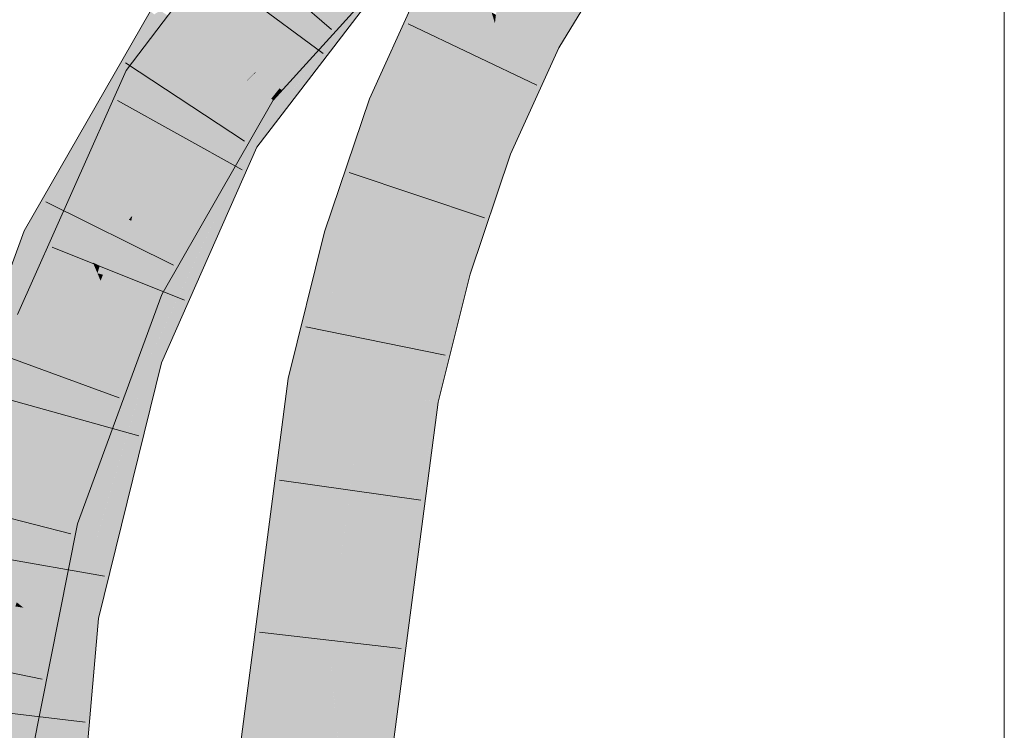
# Model space of a CAD drawing. Extents: x -720 to 300, y 62 to 1162.
# Tile 199 of 256: x 162.65 to 164.27, y 808.23 to 809.4. Entities that reach past the tile are written whole.
import ezdxf

# ---------------------------------------------------------------- set-up
doc = ezdxf.new("R2010")
doc.units = 0
doc.layers.get('0').update_dxf_attribs({"lineweight": 13})
doc.layers.add('E_Detail_Linie_Text_Bem', color=7, linetype='Continuous', lineweight=13)
for name, color, linetype, lineweight, true_color in [('E_Leerrohr 25-A06G93Y08I', 7, 'Continuous', 9, 0xff8000), ('E_Leerrohr 25-Shading', 7, 'Continuous', 9, 0xff8000), ('E_Leerrohr 32-A06G93Y28I', 7, 'Continuous', 9, 0x00b300), ('E_Leerrohr 32-Shading', 7, 'Continuous', 9, 0x00b300)]:
    doc.layers.add(name, color=color, linetype=linetype, lineweight=lineweight, true_color=true_color)

# ---------------------------------------------------------------- blocks, each defined once
blk = doc.blocks.new('Shading-A06G93SL8I', base_point=(241.4847, 762.55))
at = {"layer": 'E_Leerrohr 25-Shading', "color": 31, "true_color": 0xfabd7f}
for points in [[(163.4755, 809.3841), (163.4996, 809.5342), (163.4312, 809.4075), (163.4346, 809.4284)], [(163.5022, 809.37), (163.5155, 809.4869), (163.4755, 809.3841), (163.4996, 809.5342)], [(163.5155, 809.4869), (163.5022, 809.37), (163.5362, 809.4253)], [(163.2566, 809.2554), (163.3389, 809.2232), (163.3459, 809.4526), (163.4241, 809.4113)], [(163.4295, 809.3934), (163.4241, 809.4113), (163.4051, 809.1973), (163.3389, 809.2232)], [(163.4312, 809.4075), (163.4241, 809.4113), (163.4295, 809.3934)], [(163.4755, 809.3841), (163.4312, 809.4075), (163.463, 809.2833), (163.4295, 809.3934)], [(163.463, 809.2833), (163.4295, 809.3934), (163.4212, 809.191), (163.4051, 809.1973)], [(163.4755, 809.3841), (163.467, 809.3158), (163.5022, 809.37)], [(163.467, 809.3158), (163.463, 809.2833), (163.5022, 809.37)], [(163.1839, 809.0393), (163.2688, 809.0146), (163.2566, 809.2554), (163.3389, 809.2232)], [(163.3389, 809.2232), (163.2688, 809.0146), (163.398, 809.1219), (163.3536, 808.9899)], [(163.3389, 809.2232), (163.398, 809.1219), (163.4051, 809.1973)], [(163.4051, 809.1973), (163.4004, 809.1474), (163.4212, 809.191)], [(163.4004, 809.1474), (163.398, 809.1219), (163.4212, 809.191)], [(163.125, 808.8015), (163.2123, 808.7878), (163.1839, 809.0393), (163.2688, 809.0146)], [(163.2688, 809.0146), (163.2123, 808.7878), (163.3536, 808.9899), (163.2783, 808.7773)], [(163.2783, 808.7773), (163.2996, 808.774), (163.3536, 808.9899)], [(163.0236, 808.0269), (163.1117, 808.02), (163.125, 808.8015), (163.2123, 808.7878)], [(163.2092, 808.5959), (163.2123, 808.7878), (163.1756, 808.5076)], [(163.2783, 808.7773), (163.2123, 808.7878), (163.2092, 808.5959)], [(163.1998, 808.0131), (163.2996, 808.774), (163.2067, 808.4373), (163.2996, 808.774)], [(163.2996, 808.774), (163.2783, 808.7773), (163.2067, 808.4373), (163.2092, 808.5959)], [(163.1566, 808.363), (163.2092, 808.5959), (163.1756, 808.5076)], [(163.1566, 808.363), (163.1658, 808.289), (163.2092, 808.5959), (163.2067, 808.4373)], [(163.1658, 808.289), (163.1998, 808.0131), (163.2067, 808.4373)], [(163.1566, 808.363), (163.1117, 808.02), (163.1886, 808.014)], [(163.1658, 808.289), (163.1566, 808.363), (163.164, 808.2826)], [(163.1886, 808.014), (163.1998, 808.0131), (163.164, 808.2826), (163.1658, 808.289)]]:
    blk.add_solid(points, dxfattribs=at)
at = {"layer": 'E_Leerrohr 25-Shading', "color": 43, "true_color": 0xd7ab7f}
for points in [[(163.5362, 809.4253), (163.5022, 809.37), (163.6246, 809.4995), (163.5346, 809.3528)], [(163.3459, 809.4526), (163.3159, 809.4684), (163.2566, 809.2554), (163.312, 809.4638)], [(163.2566, 809.2554), (163.312, 809.4638), (163.2816, 809.3993), (163.3096, 809.4609)], [(163.2816, 809.3993), (163.2225, 809.2688), (163.239, 809.2623)], [(163.2566, 809.2554), (163.2816, 809.3993), (163.239, 809.2623)], [(163.5022, 809.37), (163.463, 809.2833), (163.4553, 809.1776), (163.4328, 809.1864)], [(163.5022, 809.37), (163.4553, 809.1776), (163.5346, 809.3528)], [(163.463, 809.2833), (163.4212, 809.191), (163.4328, 809.1864)], [(163.1997, 809.1331), (163.2225, 809.2688), (163.1681, 809.0439), (163.2166, 809.2514)], [(163.1933, 809.0671), (163.239, 809.2623), (163.1997, 809.1331), (163.2363, 809.2634)], [(163.2566, 809.2554), (163.239, 809.2623), (163.1933, 809.0671)], [(163.2363, 809.2634), (163.2225, 809.2688), (163.1997, 809.1331)], [(163.2166, 809.2514), (163.1487, 809.0495), (163.1681, 809.0439)], [(163.4328, 809.1864), (163.4212, 809.191), (163.3663, 808.9863), (163.398, 809.1219)], [(163.4328, 809.1864), (163.3663, 808.9863), (163.3848, 808.9809)], [(163.3848, 808.9809), (163.3888, 808.9797), (163.4328, 809.1864), (163.4553, 809.1776)], [(163.1997, 809.1331), (163.1681, 809.0439), (163.1741, 809.0421)], [(163.1839, 809.0393), (163.1997, 809.1331), (163.1741, 809.0421)], [(163.1933, 809.0671), (163.1997, 809.1331), (163.1839, 809.0393)], [(163.398, 809.1219), (163.3536, 808.9899), (163.3663, 808.9863)], [(163.1487, 809.0495), (163.0889, 808.8073), (163.1283, 808.8146), (163.125, 808.8015)], [(163.1487, 809.0495), (163.1283, 808.8146), (163.1681, 809.0439)], [(163.1741, 809.0421), (163.1343, 808.8494), (163.1505, 808.9045), (163.1283, 808.8146)], [(163.1681, 809.0439), (163.1343, 808.8494), (163.1741, 809.0421)], [(163.1741, 809.0421), (163.1505, 808.9045), (163.1789, 809.0407)], [(163.1505, 808.9045), (163.1839, 809.0393), (163.1789, 809.0407)], [(163.3621, 808.9628), (163.3536, 808.9899), (163.3282, 808.7695), (163.2996, 808.774)], [(163.3663, 808.9863), (163.3536, 808.9899), (163.3621, 808.9628)], [(163.3848, 808.9809), (163.3663, 808.9863), (163.3746, 808.923), (163.3621, 808.9628)], [(163.3746, 808.923), (163.3888, 808.9797), (163.3848, 808.9809)], [(163.3746, 808.923), (163.3621, 808.9628), (163.3358, 808.7682), (163.3282, 808.7695)], [(162.9871, 808.0298), (163.0236, 808.0269), (163.0889, 808.8073), (163.125, 808.8015)], [(163.1998, 808.0131), (163.2259, 808.1846), (163.2996, 808.774)], [(163.2996, 808.774), (163.2259, 808.1846), (163.2934, 808.6275)], [(163.2864, 808.4667), (163.3153, 808.7715), (163.2934, 808.6275)], [(163.2864, 808.4667), (163.3179, 808.6587), (163.3153, 808.7715), (163.3282, 808.7695)], [(163.3153, 808.7715), (163.2996, 808.774), (163.2934, 808.6275)], [(163.3358, 808.7682), (163.3282, 808.7695), (163.3096, 808.5685)], [(163.2835, 808.3996), (163.3096, 808.5685), (163.2864, 808.4667), (163.3179, 808.6587)], [(163.2259, 808.1846), (163.2864, 808.4667), (163.2934, 808.6275)], [(163.3096, 808.5685), (163.2835, 808.3996), (163.3022, 808.5123)], [(163.2835, 808.3996), (163.2816, 808.3557), (163.3022, 808.5123)], [(163.2259, 808.1846), (163.2044, 808.0128), (163.2864, 808.4667), (163.2426, 808.1992)], [(163.2426, 808.1992), (163.2835, 808.3996), (163.2864, 808.4667)], [(163.2613, 808.2653), (163.2835, 808.3996), (163.2322, 808.1361), (163.2426, 808.1992)], [(163.2816, 808.3557), (163.2835, 808.3996), (163.2613, 808.2653)], [(163.2816, 808.3557), (163.2322, 808.1361), (163.2363, 808.0103), (163.2119, 808.0121)]]:
    blk.add_solid(points, dxfattribs=at)
at = {"layer": 'E_Leerrohr 32-Shading', "color": 83, "true_color": 0x7fbd7f}
for points in [[(163.0034, 809.4945), (163.0707, 809.6433), (162.8376, 809.306), (163.056, 809.624)], [(163.056, 809.624), (162.8215, 809.3155), (162.8376, 809.306)], [(163.0034, 809.4945), (162.8376, 809.306), (162.8531, 809.2969)], [(163.1093, 809.3353), (163.2425, 809.4906), (163.0461, 809.2795), (163.2267, 809.4809)], [(163.0556, 809.2726), (163.06, 809.2695), (163.2425, 809.4906), (163.2432, 809.491)], [(163.1672, 809.3994), (163.2264, 809.4757), (163.0056, 809.2076), (163.2102, 809.4756)], [(163.0143, 809.2025), (163.0832, 809.2727), (163.2315, 809.4758), (163.2336, 809.4758)], [(163.0143, 809.2025), (163.2315, 809.4758), (163.1672, 809.3994)], [(163.1988, 809.4498), (163.2267, 809.4809), (163.0479, 809.3032), (163.1864, 809.4561)], [(163.2336, 809.4758), (163.0832, 809.2727), (163.2343, 809.4758), (163.1136, 809.3065)], [(163.0461, 809.2795), (163.1988, 809.4498), (163.0342, 809.288), (163.0479, 809.3032)], [(163.185, 809.404), (163.0372, 809.189), (163.2166, 809.424)], [(163.0987, 809.3163), (163.0764, 809.2845), (163.1871, 809.4208), (163.0776, 809.2838)], [(163.2166, 809.4352), (163.1871, 809.4208), (163.0788, 809.283), (163.0776, 809.2838)], [(163.0987, 809.3163), (163.1871, 809.4208), (163.1838, 809.4191)], [(162.7231, 809.1099), (162.8612, 809.413), (162.6939, 809.1217)], [(162.6999, 809.0591), (162.8909, 809.3915), (162.868, 809.4081)], [(162.868, 809.4081), (162.8612, 809.413), (162.7242, 809.1095), (162.7231, 809.1099)], [(162.8909, 809.3915), (162.8991, 809.4005), (162.868, 809.4081), (162.8775, 809.4144)], [(163.0372, 809.189), (163.185, 809.404), (163.1159, 809.3097), (163.1816, 809.4019)], [(163.0143, 809.2025), (163.1672, 809.3994), (163.0056, 809.2076)], [(163.1093, 809.3353), (163.0461, 809.2795), (163.0472, 809.2787)], [(163.0556, 809.2726), (163.1093, 809.3353), (163.0472, 809.2787)], [(162.7744, 809.1199), (162.8215, 809.3155), (162.654, 808.9092), (162.7263, 809.1013)], [(162.8215, 809.3155), (162.7744, 809.1199), (162.8376, 809.306)], [(163.0832, 809.2727), (163.026, 809.1956), (163.1136, 809.3065), (163.032, 809.1921)], [(163.1159, 809.3097), (163.032, 809.1921), (163.0338, 809.191)], [(163.0372, 809.189), (163.1159, 809.3097), (163.0338, 809.191)], [(163.0987, 809.3163), (163.06, 809.2695), (163.0607, 809.269)], [(163.0764, 809.2845), (163.0987, 809.3163), (163.0743, 809.2859)], [(162.7744, 809.1199), (162.8531, 809.2969), (162.8376, 809.306)], [(163.0461, 809.2795), (163.0342, 809.288), (163.0202, 809.2371), (162.8933, 809.0422)], [(163.0472, 809.2787), (163.0461, 809.2795), (163.0206, 809.2377)], [(163.0206, 809.2377), (163.0556, 809.2726), (163.0472, 809.2787)], [(163.0607, 809.269), (163.0639, 809.2666), (163.0743, 809.2859), (163.0764, 809.2845)], [(163.0764, 809.2845), (163.0639, 809.2666), (163.0776, 809.2838)], [(163.0776, 809.2838), (163.0639, 809.2666), (163.0788, 809.283)], [(163.0206, 809.2377), (162.9052, 809.038), (163.0556, 809.2726), (162.9083, 809.0367)], [(162.9456, 809.0828), (163.0556, 809.2726), (162.9125, 809.035), (162.9083, 809.0367)], [(162.9827, 809.1364), (163.0556, 809.2726), (162.9456, 809.0828)], [(163.06, 809.2695), (163.0556, 809.2726), (163, 809.1613), (162.9827, 809.1364)], [(162.9949, 809.1462), (163.0639, 809.2666), (163.0607, 809.269)], [(163.0607, 809.269), (163.06, 809.2695), (163.0134, 809.1807), (163, 809.1613)], [(163.0832, 809.2727), (163.0143, 809.2025), (163.0179, 809.2003)], [(163.026, 809.1956), (163.0832, 809.2727), (163.0179, 809.2003)], [(162.8933, 809.0422), (162.847, 808.9615), (163.0202, 809.2371), (162.851, 808.9597)], [(162.9052, 809.038), (163.0206, 809.2377), (162.9001, 809.04)], [(163.0056, 809.2076), (162.9073, 808.9857), (163.0143, 809.2025)], [(163.0179, 809.2003), (163.0143, 809.2025), (162.9333, 809.0264), (162.9073, 808.9857)], [(163.026, 809.1956), (163.0179, 809.2003), (162.9846, 809.1068), (162.9333, 809.0264)], [(163.026, 809.1956), (162.9846, 809.1068), (163.032, 809.1921), (163.0159, 809.1557)], [(163, 809.1613), (162.8915, 808.9659), (163.0134, 809.1807), (162.9949, 809.1462)], [(163.0245, 809.1693), (162.997, 809.1049), (163.0372, 809.189), (162.9578, 809.0098)], [(163.032, 809.1921), (163.0159, 809.1557), (163.0338, 809.191), (163.0245, 809.1693)], [(163.0245, 809.1693), (163.0372, 809.189), (163.0338, 809.191)], [(162.9827, 809.1364), (162.8915, 808.9659), (163, 809.1613)], [(163.0159, 809.1557), (162.9736, 809.0607), (163.0245, 809.1693), (162.9866, 809.0854)], [(163.0245, 809.1693), (162.9866, 809.0854), (162.9981, 809.1073)], [(162.9736, 809.0607), (163.0159, 809.1557), (162.8783, 808.8788), (162.9846, 809.1068)], [(162.8915, 808.9659), (162.9827, 809.1364), (162.8694, 808.9512), (162.9456, 809.0828)], [(162.6999, 809.0591), (162.7231, 809.1099), (162.6533, 809.051), (162.6939, 809.1217)], [(162.7744, 809.1199), (162.654, 808.9092), (162.6773, 808.9013)], [(162.7263, 809.1013), (162.6427, 808.913), (162.654, 808.9092)], [(162.7231, 809.1099), (162.6999, 809.0591), (162.7242, 809.1095)], [(162.8449, 808.8448), (162.8782, 808.8787), (162.9333, 809.0264), (162.9846, 809.1068)], [(162.9866, 809.0854), (162.9215, 808.9279), (162.9981, 809.1073)], [(162.997, 809.1049), (162.9215, 808.9279), (162.9578, 809.0098)], [(162.9866, 809.0854), (162.8735, 808.8352), (162.9215, 808.9279), (162.8796, 808.8332)], [(162.9736, 809.0607), (162.8735, 808.8352), (162.9866, 809.0854)], [(162.9456, 809.0828), (162.9126, 809.035), (162.9169, 809.0333)], [(162.6533, 809.051), (162.6304, 808.9885), (162.5347, 808.621), (162.5253, 808.6235)], [(162.6533, 809.051), (162.5347, 808.621), (162.6865, 809.0357)], [(162.6999, 809.0591), (162.6533, 809.051), (162.6865, 809.0357)], [(162.8735, 808.8352), (162.9736, 809.0607), (162.86, 808.8398), (162.8783, 808.8788)], [(162.851, 808.9597), (162.8581, 808.9564), (162.9001, 809.04), (162.9052, 809.038)], [(162.9052, 809.038), (162.8581, 808.9564), (162.9083, 809.0367)], [(162.9083, 809.0367), (162.8581, 808.9564), (162.9125, 809.035)], [(162.9126, 809.035), (162.8581, 808.9564), (162.9169, 809.0333), (162.8694, 808.9512)], [(162.8449, 808.8448), (162.9333, 809.0264), (162.9073, 808.9857)], [(162.8915, 808.9659), (162.8694, 808.9512), (162.8802, 808.9462)], [(162.847, 808.9615), (162.8168, 808.8794), (162.851, 808.9597)], [(162.8581, 808.9564), (162.851, 808.9597), (162.8318, 808.8952), (162.8168, 808.8794)], [(162.8694, 808.9512), (162.8581, 808.9564), (162.858, 808.9228), (162.8318, 808.8952)], [(162.858, 808.9228), (162.8802, 808.9462), (162.8694, 808.9512)], [(162.7925, 808.7422), (162.8701, 808.9186), (162.858, 808.9228), (162.8802, 808.9462)], [(162.7182, 808.5735), (162.858, 808.9228), (162.7684, 808.7473), (162.8318, 808.8952)], [(162.7925, 808.7422), (162.858, 808.9228), (162.7863, 808.7436)], [(162.7949, 808.7418), (162.8434, 808.8483), (162.7925, 808.7422), (162.8701, 808.9186)], [(162.8479, 808.8581), (162.8701, 808.9186), (162.8435, 808.8484)], [(162.6427, 808.913), (162.6133, 808.6401), (162.654, 808.9092)], [(162.6133, 808.6401), (162.6773, 808.9013), (162.654, 808.9092)], [(162.8318, 808.8952), (162.8168, 808.8794), (162.7684, 808.7473)], [(162.8782, 808.8787), (162.8449, 808.8448), (162.8581, 808.8404)], [(162.86, 808.8398), (162.8782, 808.8787), (162.8581, 808.8404)], [(162.7373, 808.5685), (162.7412, 808.5675), (162.8435, 808.8484), (162.8479, 808.8581)], [(162.7373, 808.5685), (162.8434, 808.8483), (162.7182, 808.5735), (162.72, 808.5776)], [(162.8581, 808.8404), (162.8449, 808.8448), (162.817, 808.6935), (162.7599, 808.499)], [(162.8735, 808.8352), (162.86, 808.8398), (162.7726, 808.5344), (162.8169, 808.693)], [(162.86, 808.8398), (162.8581, 808.8404), (162.817, 808.6935)], [(162.8521, 808.7215), (162.8796, 808.8332), (162.7579, 808.414), (162.8511, 808.7536)], [(162.8735, 808.8352), (162.7726, 808.5344), (162.8511, 808.7536)], [(162.8511, 808.7536), (162.8796, 808.8332), (162.8735, 808.8352)], [(162.7182, 808.5735), (162.7684, 808.7473), (162.7058, 808.5767)], [(162.7182, 808.5735), (162.7925, 808.7422), (162.7863, 808.7436)], [(162.72, 808.5776), (162.7949, 808.7418), (162.7925, 808.7422)], [(162.7579, 808.414), (162.8511, 808.7536), (162.7397, 808.4166), (162.7726, 808.5344)], [(162.8521, 808.7215), (162.7579, 808.414), (162.772, 808.4119)], [(162.7759, 808.4114), (162.8521, 808.7215), (162.772, 808.4119)], [(162.8169, 808.693), (162.7599, 808.499), (162.7726, 808.5344)], [(162.7058, 808.5767), (162.6575, 808.3323), (162.7182, 808.5735)], [(162.7152, 808.5616), (162.6575, 808.3323), (162.6614, 808.3434)], [(162.7373, 808.5685), (162.7182, 808.5735), (162.6614, 808.3434), (162.7152, 808.5616)], [(162.7373, 808.5685), (162.6614, 808.3434), (162.7293, 808.5339)], [(162.6892, 808.3046), (162.7412, 808.5675), (162.6761, 808.3057), (162.7293, 808.5339)], [(162.7293, 808.5339), (162.7412, 808.5675), (162.7373, 808.5685)], [(162.5795, 807.8909), (162.7293, 808.5339), (162.6525, 808.3073), (162.6614, 808.3434)], [(162.7726, 808.5344), (162.7599, 808.499), (162.7397, 808.4166)], [(162.7397, 808.4166), (162.7071, 808.0422), (162.7579, 808.414)], [(162.7582, 808.4139), (162.7579, 808.414), (162.731, 808.1705), (162.7071, 808.0422)], [(162.772, 808.4119), (162.7582, 808.4139), (162.7645, 808.3504), (162.731, 808.1705)], [(162.7581, 808.2071), (162.7759, 808.4114), (162.6799, 807.6561), (162.7645, 808.3504)], [(162.7645, 808.3504), (162.7759, 808.4114), (162.772, 808.4119)], [(162.6799, 807.6561), (162.7645, 808.3504), (162.6735, 807.6562), (162.731, 808.1705)], [(162.6614, 808.3434), (162.6575, 808.3323), (162.6525, 808.3073)], [(162.5795, 807.8909), (162.6525, 808.3073), (162.5703, 807.892)], [(162.5795, 807.8909), (162.6567, 808.1401), (162.6761, 808.3057), (162.6892, 808.3046)]]:
    blk.add_solid(points, dxfattribs=at)
at = {"layer": 'E_Leerrohr 32-Shading', "color": 83, "true_color": 0x7fd57f}
for points in [[(162.9734, 809.3517), (163.2336, 809.5283), (163.0196, 809.4029)], [(162.9734, 809.3517), (163.0345, 809.3125), (163.2336, 809.5283), (163.2422, 809.5208)], [(163.0349, 809.3122), (163.2422, 809.5208), (163.0345, 809.3125)], [(163.0349, 809.3122), (163.1864, 809.4561), (163.2422, 809.5208), (163.2437, 809.5195)], [(162.9841, 809.3448), (163.0446, 809.4471), (162.8531, 809.2969), (163.0034, 809.4945)], [(163.2292, 809.5005), (163.0623, 809.4267), (162.9707, 809.228), (162.9293, 809.2523)], [(163.2292, 809.5005), (162.9707, 809.228), (163.2102, 809.4756)], [(163.0125, 809.4119), (162.9642, 809.4727), (162.9626, 809.3398), (162.8909, 809.3915)], [(162.9707, 809.228), (163.0056, 809.2076), (163.2102, 809.4756)], [(163.1864, 809.4561), (163.0345, 809.3118), (163.0479, 809.3032)], [(163.0571, 809.4327), (163.0446, 809.4471), (162.9842, 809.345)], [(162.9293, 809.2523), (163.0623, 809.4267), (162.9842, 809.345), (163.0571, 809.4327)], [(163.0125, 809.4119), (162.9626, 809.3398), (162.9734, 809.3517)], [(163.0196, 809.4029), (163.0125, 809.4119), (162.9734, 809.3517)], [(162.8947, 809.3888), (162.8909, 809.3915), (162.7418, 809.0236), (162.6999, 809.0591)], [(162.9626, 809.3398), (162.8947, 809.3888), (162.7682, 809.0012), (162.7418, 809.0236)], [(162.9647, 809.3383), (162.9626, 809.3398), (162.8316, 809.0759), (162.7682, 809.0012)], [(162.9841, 809.3448), (162.8531, 809.2969), (162.9144, 809.261)], [(162.9229, 809.256), (162.9293, 809.2523), (162.9731, 809.3317), (162.9841, 809.3448)], [(163.0202, 809.2982), (163.0345, 809.3125), (162.9626, 809.3398), (162.9734, 809.3517)], [(163.0202, 809.2982), (162.9647, 809.3383), (162.8316, 809.0759)], [(162.9144, 809.261), (162.9229, 809.256), (162.9731, 809.3317)], [(163.0345, 809.3125), (163.0202, 809.2982), (163.0349, 809.3122)], [(163.0345, 809.3118), (163.0202, 809.2982), (163.0479, 809.3032), (163.0342, 809.288)], [(162.9144, 809.261), (162.8531, 809.2969), (162.8066, 809.0952), (162.7744, 809.1199)], [(163.0342, 809.288), (163.0202, 809.2982), (162.8747, 809.1266)], [(163.0342, 809.288), (162.83, 809.0677), (162.8933, 809.0422)], [(162.83, 809.0677), (163.0342, 809.288), (162.8316, 809.0759), (162.8747, 809.1266)], [(162.9293, 809.2523), (162.9144, 809.261), (162.8462, 809.0648), (162.8066, 809.0952)], [(162.9293, 809.2523), (162.8462, 809.0648), (162.9707, 809.228)], [(162.8462, 809.0648), (163.0056, 809.2076), (162.9707, 809.228)], [(163.0056, 809.2076), (162.8462, 809.0648), (162.8233, 808.8521), (162.7611, 808.873)], [(163.0056, 809.2076), (162.8233, 808.8521), (162.9073, 808.9857)], [(162.8279, 809.0686), (162.8307, 809.0767), (162.6773, 808.9013), (162.7744, 809.1199)], [(162.8279, 809.0686), (162.6773, 808.9013), (162.7335, 808.8824)], [(162.7611, 808.873), (162.8279, 809.0686), (162.7335, 808.8824)], [(162.8462, 809.0648), (162.8307, 809.0767), (162.7611, 808.873)], [(162.847, 808.9615), (162.83, 809.0677), (162.778, 808.9934), (162.7908, 809.0256)], [(162.83, 809.0677), (162.826, 809.0693), (162.7908, 809.0256), (162.7926, 809.0298)], [(162.8316, 809.0759), (162.826, 809.0693), (162.8279, 809.0686)], [(162.83, 809.0677), (162.8316, 809.0759), (162.8279, 809.0686)], [(162.83, 809.0677), (162.847, 808.9615), (162.8933, 809.0422)], [(162.6999, 809.0591), (162.6865, 809.0357), (162.7682, 809.0012), (162.7667, 808.9986)], [(162.6865, 809.0357), (162.5347, 808.621), (162.7124, 809.0237), (162.6185, 808.5993)], [(162.6185, 808.5993), (162.6203, 808.5989), (162.7124, 809.0237), (162.7667, 808.9986)], [(162.7908, 809.0256), (162.7682, 809.0012), (162.778, 808.9934), (162.7667, 808.9986)], [(162.7926, 809.0298), (162.7682, 809.0012), (162.7908, 809.0256)], [(162.6217, 808.5985), (162.7667, 808.9986), (162.6203, 808.5989)], [(162.6217, 808.5985), (162.6921, 808.7119), (162.7667, 808.9986), (162.7742, 808.981)], [(162.778, 808.9934), (162.7667, 808.9986), (162.7742, 808.981)], [(162.847, 808.9614), (162.847, 808.9615), (162.7742, 808.981), (162.778, 808.9934)], [(162.8233, 808.8521), (162.8449, 808.8448), (162.9073, 808.9857)], [(162.7432, 808.8793), (162.6921, 808.7119), (162.7793, 808.9687), (162.8085, 808.8994)], [(162.7742, 808.981), (162.7432, 808.8793), (162.7793, 808.9687)], [(162.7833, 808.9785), (162.7742, 808.981), (162.7793, 808.9687)], [(162.8085, 808.8994), (162.847, 808.9614), (162.7793, 808.9687), (162.7833, 808.9785)], [(162.8085, 808.8994), (162.8168, 808.8794), (162.847, 808.9614)], [(162.7611, 808.873), (162.6773, 808.9013), (162.646, 808.6234), (162.6133, 808.6401)], [(162.6625, 808.6148), (162.8168, 808.8794), (162.6921, 808.7119), (162.8085, 808.8994)], [(162.7611, 808.873), (162.646, 808.6234), (162.7478, 808.8189)], [(162.7611, 808.873), (162.6938, 808.5988), (162.8233, 808.8521)], [(162.8168, 808.8794), (162.743, 808.7527), (162.7684, 808.7473)], [(162.6938, 808.5988), (162.8449, 808.8448), (162.8233, 808.8521)], [(162.8449, 808.8448), (162.6938, 808.5988), (162.7263, 808.4186), (162.6522, 808.4293)], [(162.8449, 808.8448), (162.7263, 808.4186), (162.7599, 808.499)], [(162.646, 808.6234), (162.6938, 808.5988), (162.7478, 808.8189)], [(162.7684, 808.7473), (162.743, 808.7527), (162.6549, 808.5899), (162.6625, 808.6149)], [(162.7684, 808.7473), (162.6549, 808.5899), (162.7058, 808.5767)], [(162.6489, 808.5914), (162.6625, 808.6148), (162.6217, 808.5985), (162.6921, 808.7119)], [(162.5764, 808.4895), (162.6813, 808.6052), (162.646, 808.6234)], [(162.6625, 808.6149), (162.6489, 808.5914), (162.6549, 808.5899)], [(162.5764, 808.4895), (162.6412, 808.438), (162.6813, 808.6052), (162.6649, 808.506)], [(162.6489, 808.5914), (162.6217, 808.5985), (162.5979, 808.4861), (162.6195, 808.5951)], [(162.6938, 808.5988), (162.6813, 808.6052), (162.6522, 808.4293)], [(162.5766, 808.1258), (162.6575, 808.3323), (162.589, 808.2133), (162.7058, 808.5767)], [(162.7058, 808.5767), (162.6397, 808.5212), (162.6053, 808.3278), (162.6203, 808.4338)], [(162.6549, 808.5899), (162.6489, 808.5914), (162.6318, 808.5145), (162.6402, 808.5734)], [(162.6549, 808.5899), (162.6318, 808.5145), (162.6397, 808.5212)], [(162.7058, 808.5767), (162.6549, 808.5899), (162.6397, 808.5212)], [(162.6412, 808.438), (162.6522, 808.4293), (162.6649, 808.506)], [(162.7263, 808.4186), (162.7397, 808.4166), (162.7599, 808.499)], [(162.5647, 808.442), (162.5383, 808.1385), (162.6522, 808.4293), (162.6244, 808.1101)], [(162.6388, 808.4313), (162.6522, 808.4293), (162.6412, 808.438)], [(162.7397, 808.4166), (162.6244, 808.1101), (162.6065, 807.6578), (162.5851, 807.6583)], [(162.7397, 808.4166), (162.6065, 807.6578), (162.7071, 808.0422)], [(162.6522, 808.4293), (162.6244, 808.1101), (162.7263, 808.4186)], [(162.6244, 808.1101), (162.7397, 808.4166), (162.7263, 808.4186)], [(162.6575, 808.3323), (162.6478, 808.3077), (162.6525, 808.3073)], [(162.5299, 807.8972), (162.5703, 807.892), (162.5384, 808.0012), (162.6525, 808.3073)], [(162.5384, 808.0012), (162.6525, 808.3073), (162.5412, 808.0353), (162.6478, 808.3077)]]:
    blk.add_solid(points, dxfattribs=at)
blk = doc.blocks.new('Referenz-A06G93Y48I')
at = {"layer": 'E_Detail_Linie_Text_Bem', "linetype": 'Continuous', "ltscale": 0.13}
blk.add_line((164.2693, 811.4866), (164.2693, 762.3064), dxfattribs=at)
at = {"layer": 'E_Leerrohr 25-A06G93Y08I', "linetype": 'Continuous', "ltscale": 0.13}
for p, q in [((163.5346, 809.3529), (163.627, 809.5033)), ((163.2225, 809.2688), (163.3136, 809.4697)), ((163.4987, 809.2913), (163.2865, 809.3923)), ((163.4553, 809.1776), (163.5346, 809.3529)), ((163.1487, 809.0495), (163.2225, 809.2688)), ((163.3888, 808.9797), (163.4553, 809.1776)), ((163.4121, 809.0722), (163.1893, 809.147)), ((163.0889, 808.8073), (163.1487, 809.0495)), ((163.3358, 808.7683), (163.3888, 808.9797)), ((163.3477, 808.8457), (163.1175, 808.8928)), ((162.9871, 808.0298), (163.0889, 808.8073)), ((163.2363, 808.0102), (163.3358, 808.7683)), ((163.3071, 808.6068), (163.0744, 808.6395)), ((163.275, 808.3619), (163.0415, 808.3887))]:
    blk.add_line(p, q, dxfattribs=at)
at = {"layer": 'E_Leerrohr 32-A06G93Y28I', "linetype": 'Continuous', "ltscale": 0.13}
for p, q in [((162.8215, 809.3155), (163.0707, 809.6433)), ((163.1601, 809.3831), (162.9824, 809.5368)), ((163.0639, 809.2666), (163.2971, 809.5241)), ((163.1466, 809.3435), (162.9576, 809.4832)), ((163.0372, 809.189), (163.2565, 809.476)), ((162.6533, 809.051), (162.8612, 809.4129)), ((163.0169, 809.1989), (162.8206, 809.3281)), ((162.6426, 808.913), (162.8215, 809.3155)), ((163.0128, 809.1519), (162.8074, 809.2659)), ((162.8802, 808.9462), (163.0639, 809.2666)), ((162.8796, 808.8332), (163.0372, 809.189)), ((162.8996, 808.9945), (162.689, 809.0988)), ((162.4993, 808.6303), (162.6533, 809.051)), ((162.9177, 808.9365), (162.6997, 809.0243)), ((162.7412, 808.5675), (162.8802, 808.9462)), ((162.8101, 808.7755), (162.5894, 808.8563)), ((162.7759, 808.4114), (162.8796, 808.8332)), ((162.8427, 808.7127), (162.6163, 808.7759)), ((162.7304, 808.5513), (162.5028, 808.6095)), ((162.6067, 807.8874), (162.7412, 808.5675)), ((162.7856, 808.4812), (162.5542, 808.5217)), ((162.7101, 807.6554), (162.7759, 808.4114)), ((162.6831, 808.3111), (162.4531, 808.3591)), ((162.7537, 808.2406), (162.5203, 808.268))]:
    blk.add_line(p, q, dxfattribs=at)

msp = doc.modelspace()

# ---------------------------------------------------------------- block references
at = {"color": 8, "lineweight": 25, "ltscale": 0.25, "true_color": 0x808080}
msp.add_blockref('Referenz-A06G93Y48I', (0, 0), dxfattribs=at)
msp.add_blockref('Shading-A06G93SL8I', (241.4847, 762.55))

doc.saveas('drawing.dxf')
